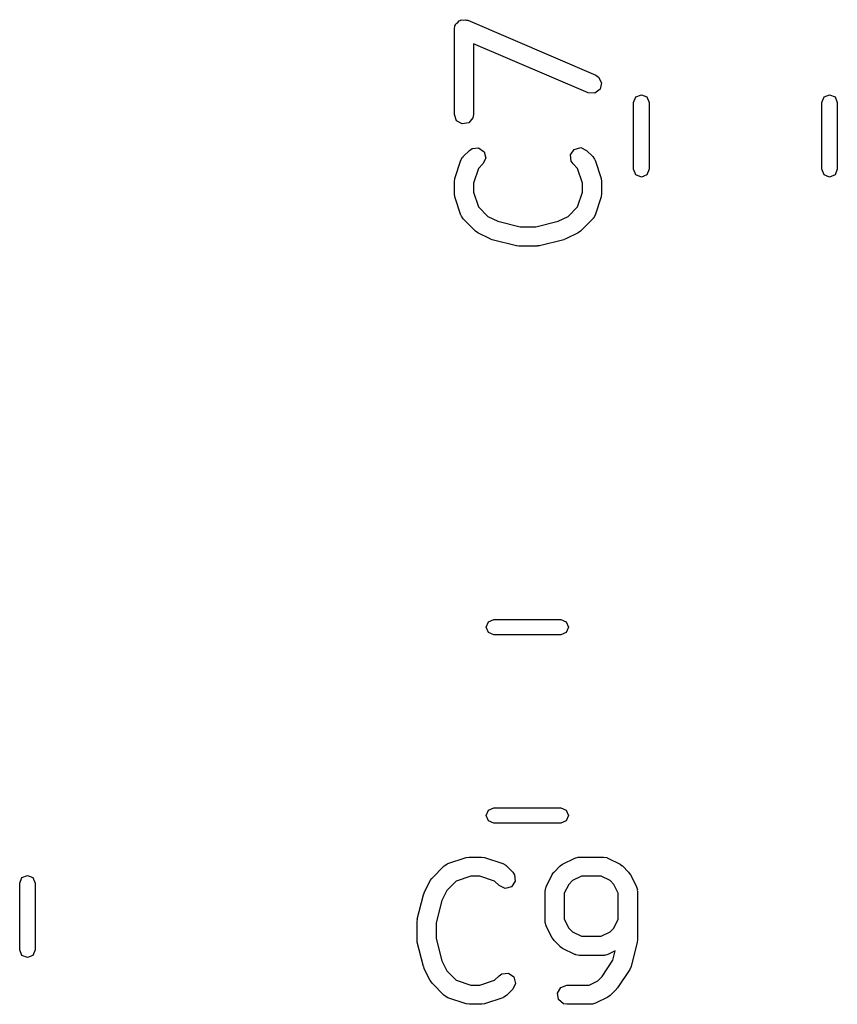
# Model space of a CAD drawing. Extents: x 44 to 148, y -85 to -25.
# Tile 2 of 58: x 59.54 to 65.92, y -81.97 to -74.28. Entities that reach past the tile are written whole.
import ezdxf

# ---------------------------------------------------------------- set-up
doc = ezdxf.new("R2010")
doc.units = 0
doc.layers.add('BLACK', color=7, linetype='CONTINUOUS')

msp = doc.modelspace()

# ---------------------------------------------------------------- linework, layer by layer
at = {"layer": 'BLACK', "linetype": 'CONTINUOUS'}
for p, q in [((62.930619, -74.350666), (62.935142, -74.325014)), ((62.930619, -75.017332), (62.930619, -74.350666)), ((62.935142, -74.325014), (62.940836, -74.318227)), ((62.940836, -74.318227), (62.94286, -74.3096)), ((62.94286, -74.3096), (62.956871, -74.299117)), ((62.956871, -74.299117), (62.968119, -74.285714)), ((62.968119, -74.285714), (62.976845, -74.284175)), ((62.976845, -74.284175), (62.98394, -74.278868)), ((62.98394, -74.278868), (63.001408, -74.279844)), ((63.001408, -74.279844), (63.018643, -74.276805)), ((63.018643, -74.276805), (63.026317, -74.281235)), ((63.026317, -74.281235), (63.035163, -74.28173)), ((63.035163, -74.28173), (64.035163, -74.710301)), ((63.976075, -74.848173), (63.080619, -74.464406)), ((63.080619, -74.464406), (63.080619, -75.017332)), ((64.035163, -74.710301), (64.056959, -74.724563)), ((64.056959, -74.724563), (64.080091, -74.770355)), ((64.080091, -74.770355), (64.068377, -74.820303)), ((64.027298, -74.851035), (63.976075, -74.848173)), ((64.068377, -74.820303), (64.027298, -74.851035)), ((64.3306, -74.922748), (64.348174, -74.880322)), ((64.348174, -74.880322), (64.3906, -74.862748)), ((64.3906, -74.862748), (64.433026, -74.880322)), ((64.433026, -74.880322), (64.4506, -74.922748)), ((65.8006, -74.922748), (65.818174, -74.880322)), ((65.818174, -74.880322), (65.8606, -74.862748)), ((65.8606, -74.862748), (65.903026, -74.880322)), ((65.903026, -74.880322), (65.9206, -74.922748)), ((64.3306, -75.445252), (64.3306, -74.922748)), ((64.4506, -74.922748), (64.4506, -75.445252)), ((65.8006, -75.445252), (65.8006, -74.922748)), ((65.9206, -74.922748), (65.9206, -75.445252)), ((62.948166, -75.065541), (62.930619, -75.017332)), ((63.076096, -75.042984), (63.043119, -75.082284)), ((63.080619, -75.017332), (63.076096, -75.042984)), ((62.992595, -75.091193), (62.948166, -75.065541)), ((63.043119, -75.082284), (62.992595, -75.091193)), ((62.982087, -75.374568), (62.994489, -75.351663)), ((62.994489, -75.351663), (62.99831, -75.349315)), ((62.99831, -75.349315), (63.000205, -75.345252)), ((63.000205, -75.345252), (63.047824, -75.297633)), ((63.047824, -75.297633), (63.069161, -75.282693)), ((63.069161, -75.282693), (63.120268, -75.278222)), ((63.120268, -75.278222), (63.162294, -75.307648)), ((63.162294, -75.307648), (63.175571, -75.357203)), ((63.837935, -75.331255), (63.867361, -75.289229)), ((63.842407, -75.382363), (63.837935, -75.331255)), ((63.867361, -75.289229), (63.916916, -75.275952)), ((63.916916, -75.275952), (63.963412, -75.297632)), ((63.963412, -75.297632), (64.011032, -75.345251)), ((64.011032, -75.345251), (64.025973, -75.366588)), ((62.934468, -75.517425), (62.982087, -75.374568)), ((63.15389, -75.403699), (63.11879, -75.438798)), ((63.175571, -75.357203), (63.15389, -75.403699)), ((63.857348, -75.4037), (63.842407, -75.382363)), ((63.892448, -75.438799), (63.857348, -75.4037)), ((64.025973, -75.366588), (64.026363, -75.371056)), ((64.026363, -75.371056), (64.029151, -75.374568)), ((64.029151, -75.374568), (64.07677, -75.517424)), ((63.11879, -75.438798), (63.080619, -75.553312)), ((63.930619, -75.553312), (63.892448, -75.438799)), ((64.348174, -75.487678), (64.3306, -75.445252)), ((64.3906, -75.505252), (64.348174, -75.487678)), ((64.433026, -75.487678), (64.3906, -75.505252)), ((64.4506, -75.445252), (64.433026, -75.487678)), ((65.818174, -75.487678), (65.8006, -75.445252)), ((65.8606, -75.505252), (65.818174, -75.487678)), ((65.903026, -75.487678), (65.8606, -75.505252)), ((65.9206, -75.445252), (65.903026, -75.487678)), ((62.930619, -75.541142), (62.934512, -75.519059)), ((62.930619, -75.63638), (62.930619, -75.541142)), ((62.934512, -75.519059), (62.934468, -75.517425)), ((63.080619, -75.553312), (63.080619, -75.624209)), ((63.930619, -75.62421), (63.930619, -75.553312)), ((64.07677, -75.517424), (64.080059, -75.539604)), ((64.080059, -75.539604), (64.080619, -75.541142)), ((64.080619, -75.541142), (64.080619, -75.63638)), ((62.931179, -75.637918), (62.930619, -75.63638)), ((62.934468, -75.660097), (62.931179, -75.637918)), ((63.080619, -75.624209), (63.11879, -75.738723)), ((63.892448, -75.738722), (63.930619, -75.62421)), ((64.080619, -75.63638), (64.076725, -75.658462)), ((64.076725, -75.658462), (64.07677, -75.660098)), ((62.982087, -75.802954), (62.934468, -75.660097)), ((64.07677, -75.660098), (64.029151, -75.802954)), ((62.984874, -75.806466), (62.982087, -75.802954)), ((62.985265, -75.810933), (62.984874, -75.806466)), ((63.000205, -75.83227), (62.985265, -75.810933)), ((63.11879, -75.738723), (63.192903, -75.812836)), ((63.192903, -75.812836), (63.26989, -75.851329)), ((63.741347, -75.851329), (63.818334, -75.812835)), ((63.818334, -75.812835), (63.892448, -75.738722)), ((64.029151, -75.802954), (64.016748, -75.825859)), ((63.095443, -75.927508), (63.000205, -75.83227)), ((63.26989, -75.851329), (63.443424, -75.894713)), ((63.567813, -75.894713), (63.741347, -75.851329)), ((64.011033, -75.83227), (63.915794, -75.927508)), ((64.012928, -75.828205), (64.011033, -75.83227)), ((64.016748, -75.825859), (64.012928, -75.828205)), ((63.096924, -75.928198), (63.095443, -75.927508)), ((63.114935, -75.941557), (63.096924, -75.928198)), ((63.210173, -75.989176), (63.114935, -75.941557)), ((63.443424, -75.894713), (63.567813, -75.894713)), ((63.896302, -75.941557), (63.801064, -75.989176)), ((63.897425, -75.94037), (63.896302, -75.941557)), ((63.915794, -75.927508), (63.897425, -75.94037)), ((63.213701, -75.989582), (63.210173, -75.989176)), ((63.225524, -75.994855), (63.213701, -75.989582)), ((63.416, -76.042474), (63.225524, -75.994855)), ((63.419448, -76.042113), (63.416, -76.042474)), ((63.43419, -76.044713), (63.419448, -76.042113)), ((63.580304, -76.043527), (63.577047, -76.044713)), ((63.595237, -76.042474), (63.580304, -76.043527)), ((63.785713, -75.994855), (63.595237, -76.042474)), ((63.788657, -75.992866), (63.785713, -75.994855)), ((63.801064, -75.989176), (63.788657, -75.992866)), ((63.577047, -76.044713), (63.43419, -76.044713)), ((63.196322, -78.978574), (63.238748, -78.961)), ((63.238748, -78.961), (63.761252, -78.961)), ((63.761252, -78.961), (63.803678, -78.978574)), ((63.178748, -79.021), (63.196322, -78.978574)), ((63.196322, -79.063426), (63.178748, -79.021)), ((63.803678, -78.978574), (63.821252, -79.021)), ((63.821252, -79.021), (63.803678, -79.063426)), ((63.238748, -79.081), (63.196322, -79.063426)), ((63.761252, -79.081), (63.238748, -79.081)), ((63.803678, -79.063426), (63.761252, -79.081)), ((63.178748, -80.491), (63.196322, -80.448574)), ((63.196322, -80.533426), (63.178748, -80.491)), ((63.196322, -80.448574), (63.238748, -80.431)), ((63.238748, -80.431), (63.761252, -80.431)), ((63.761252, -80.431), (63.803678, -80.448574)), ((63.803678, -80.448574), (63.821252, -80.491)), ((63.821252, -80.491), (63.803678, -80.533426)), ((63.238748, -80.551), (63.196322, -80.533426)), ((63.761252, -80.551), (63.238748, -80.551)), ((63.803678, -80.533426), (63.761252, -80.551)), ((62.756491, -80.980643), (62.851729, -80.885405)), ((62.851729, -80.885405), (62.873066, -80.870464)), ((62.873066, -80.870464), (62.877534, -80.870073)), ((62.877534, -80.870073), (62.881045, -80.867287)), ((62.881045, -80.867287), (63.023901, -80.819668)), ((63.023901, -80.819668), (63.046081, -80.816378)), ((63.046081, -80.816378), (63.047619, -80.815819)), ((63.047619, -80.815819), (63.142857, -80.815819)), ((63.142857, -80.815819), (63.164939, -80.819712)), ((63.164939, -80.819712), (63.166574, -80.819668)), ((63.166574, -80.819668), (63.309431, -80.867287)), ((63.309431, -80.867287), (63.332336, -80.879689)), ((63.332336, -80.879689), (63.334683, -80.88351)), ((63.334683, -80.88351), (63.338747, -80.885405)), ((63.338747, -80.885405), (63.386366, -80.933024)), ((63.708872, -80.933024), (63.756491, -80.885405)), ((63.756491, -80.885405), (63.774857, -80.872545)), ((63.774857, -80.872545), (63.775983, -80.871356)), ((63.775983, -80.871356), (63.871221, -80.823737)), ((63.871221, -80.823737), (63.896187, -80.816311)), ((63.896187, -80.816311), (63.900548, -80.817352)), ((63.900548, -80.817352), (63.904762, -80.815819)), ((63.904762, -80.815819), (64.095238, -80.815819)), ((64.095238, -80.815819), (64.12089, -80.820342)), ((64.12089, -80.820342), (64.124325, -80.823224)), ((64.124325, -80.823224), (64.128779, -80.823737)), ((64.128779, -80.823737), (64.224017, -80.871356)), ((64.224017, -80.871356), (64.242027, -80.884714)), ((64.242027, -80.884714), (64.243509, -80.885405)), ((64.243509, -80.885405), (64.291128, -80.933024)), ((59.554574, -80.976322), (59.597, -80.958748)), ((59.597, -80.958748), (59.639426, -80.976322)), ((63.386366, -80.933024), (63.401306, -80.954361)), ((63.401306, -80.954361), (63.405777, -81.005468)), ((63.647204, -81.047754), (63.694823, -80.952516)), ((63.694823, -80.952516), (63.708181, -80.934505)), ((63.708181, -80.934505), (63.708872, -80.933024)), ((64.291128, -80.933024), (64.303987, -80.95139)), ((64.303987, -80.95139), (64.305177, -80.952516)), ((64.305177, -80.952516), (64.352796, -81.047754)), ((59.537, -81.018748), (59.554574, -80.976322)), ((59.537, -81.541252), (59.537, -81.018748)), ((59.639426, -80.976322), (59.657, -81.018748)), ((59.657, -81.018748), (59.657, -81.541252)), ((62.694823, -81.095373), (62.742442, -81.000135)), ((62.742442, -81.000135), (62.7558, -80.982124)), ((62.7558, -80.982124), (62.756491, -80.980643)), ((62.945276, -81.00399), (62.871163, -81.078103)), ((63.059789, -80.965819), (62.945276, -81.00399)), ((63.130687, -80.965819), (63.059789, -80.965819)), ((63.2452, -81.00399), (63.130687, -80.965819)), ((63.2803, -81.03909), (63.2452, -81.00399)), ((63.326796, -81.060771), (63.2803, -81.03909)), ((63.405777, -81.005468), (63.376351, -81.047494)), ((63.823544, -81.030484), (63.789286, -81.099)), ((63.853951, -81.000077), (63.823544, -81.030484)), ((63.922467, -80.965819), (63.853951, -81.000077)), ((64.077533, -80.965819), (63.922467, -80.965819)), ((64.146049, -81.000077), (64.077533, -80.965819)), ((64.176456, -81.030484), (64.146049, -81.000077)), ((64.210714, -81.099), (64.176456, -81.030484)), ((62.641525, -81.3012), (62.689144, -81.110724)), ((62.689144, -81.110724), (62.694416, -81.098901)), ((62.694416, -81.098901), (62.694823, -81.095373)), ((62.871163, -81.078103), (62.832669, -81.15509)), ((63.376351, -81.047494), (63.326796, -81.060771)), ((63.639286, -81.081295), (63.643809, -81.055643)), ((63.639286, -81.31939), (63.639286, -81.081295)), ((63.643809, -81.055643), (63.646691, -81.052207)), ((63.646691, -81.052207), (63.647204, -81.047754)), ((63.789286, -81.099), (63.789286, -81.301685)), ((64.210714, -81.301685), (64.210714, -81.099)), ((64.352796, -81.047754), (64.360222, -81.07272)), ((64.360222, -81.07272), (64.35918, -81.077081)), ((64.35918, -81.077081), (64.360714, -81.081295)), ((64.360714, -81.081295), (64.360714, -81.462247)), ((62.832669, -81.15509), (62.789286, -81.328624)), ((62.639286, -81.31939), (62.641885, -81.304648)), ((62.639286, -81.462247), (62.639286, -81.31939)), ((62.641885, -81.304648), (62.641525, -81.3012)), ((62.789286, -81.328624), (62.789286, -81.453013)), ((63.640819, -81.323603), (63.639286, -81.31939)), ((63.639778, -81.327964), (63.640819, -81.323603)), ((63.647204, -81.352931), (63.639778, -81.327964)), ((63.789286, -81.301685), (63.823544, -81.370201)), ((64.176456, -81.370201), (64.210714, -81.301685)), ((63.694823, -81.448169), (63.647204, -81.352931)), ((63.823544, -81.370201), (63.853951, -81.400608)), ((63.853951, -81.400608), (63.922467, -81.434866)), ((64.077533, -81.434866), (64.146049, -81.400608)), ((64.146049, -81.400608), (64.176456, -81.370201)), ((62.640471, -81.465504), (62.639286, -81.462247)), ((62.641525, -81.480437), (62.640471, -81.465504)), ((62.689144, -81.670913), (62.641525, -81.480437)), ((62.789286, -81.453013), (62.832669, -81.626547)), ((63.696012, -81.449294), (63.694823, -81.448169)), ((63.708872, -81.467661), (63.696012, -81.449294)), ((63.756491, -81.51528), (63.708872, -81.467661)), ((63.922467, -81.434866), (64.077533, -81.434866)), ((64.358475, -81.480437), (64.310856, -81.670913)), ((64.360714, -81.462247), (64.358114, -81.476988)), ((64.358114, -81.476988), (64.358475, -81.480437)), ((59.554574, -81.583678), (59.537, -81.541252)), ((59.657, -81.541252), (59.639426, -81.583678)), ((63.757972, -81.515971), (63.756491, -81.51528)), ((63.775983, -81.529329), (63.757972, -81.515971)), ((63.871221, -81.576948), (63.775983, -81.529329)), ((63.875674, -81.57746), (63.871221, -81.576948)), ((63.87911, -81.580343), (63.875674, -81.57746)), ((63.904762, -81.584866), (63.87911, -81.580343)), ((64.128779, -81.576948), (64.103812, -81.584374)), ((64.187009, -81.547833), (64.128779, -81.576948)), ((64.168485, -81.621929), (64.187009, -81.547833)), ((59.597, -81.601252), (59.554574, -81.583678)), ((59.639426, -81.583678), (59.597, -81.601252)), ((62.832669, -81.626547), (62.871163, -81.703534)), ((64.095238, -81.584866), (63.904762, -81.584866)), ((64.08457, -81.7478), (64.168485, -81.621929)), ((64.099451, -81.583332), (64.095238, -81.584866)), ((64.103812, -81.584374), (64.099451, -81.583332)), ((62.691132, -81.673857), (62.689144, -81.670913)), ((62.694823, -81.686264), (62.691132, -81.673857)), ((62.742442, -81.781502), (62.694823, -81.686264)), ((62.871163, -81.703534), (62.945276, -81.777648)), ((63.280299, -81.742548), (63.301636, -81.727607)), ((63.301636, -81.727607), (63.352744, -81.723135)), ((63.352744, -81.723135), (63.394769, -81.752561)), ((64.300499, -81.694325), (64.205261, -81.837183)), ((64.300601, -81.693905), (64.300499, -81.694325)), ((64.310856, -81.670913), (64.300601, -81.693905)), ((62.743628, -81.782625), (62.742442, -81.781502)), ((62.756491, -81.800994), (62.743628, -81.782625)), ((62.851729, -81.896233), (62.756491, -81.800994)), ((62.945276, -81.777648), (63.059789, -81.815819)), ((63.130687, -81.815819), (63.2452, -81.777647)), ((63.2452, -81.777647), (63.280299, -81.742548)), ((63.408047, -81.802116), (63.386366, -81.848613)), ((63.394769, -81.752561), (63.408047, -81.802116)), ((63.982295, -81.815819), (64.05081, -81.781561)), ((64.05081, -81.781561), (64.08457, -81.7478)), ((63.059789, -81.815819), (63.130687, -81.815819)), ((63.386366, -81.848613), (63.338748, -81.896232)), ((63.735663, -81.877795), (63.761315, -81.833366)), ((63.744572, -81.928319), (63.735663, -81.877795)), ((63.761315, -81.833366), (63.809524, -81.815819)), ((63.809524, -81.815819), (63.982295, -81.815819)), ((64.19589, -81.848613), (64.148272, -81.896232)), ((64.197366, -81.845446), (64.19589, -81.848613)), ((64.205261, -81.837183), (64.197366, -81.845446)), ((62.855793, -81.898128), (62.851729, -81.896233)), ((62.85814, -81.901948), (62.855793, -81.898128)), ((62.881045, -81.914351), (62.85814, -81.901948)), ((63.023901, -81.96197), (62.881045, -81.914351)), ((63.025536, -81.961925), (63.023901, -81.96197)), ((63.047619, -81.965819), (63.025536, -81.961925)), ((63.166574, -81.96197), (63.144395, -81.965258)), ((63.309431, -81.914351), (63.166574, -81.96197)), ((63.312942, -81.911563), (63.309431, -81.914351)), ((63.317411, -81.911173), (63.312942, -81.911563)), ((63.338748, -81.896232), (63.317411, -81.911173)), ((63.783872, -81.961296), (63.744572, -81.928319)), ((63.809524, -81.965819), (63.783872, -81.961296)), ((64.004213, -81.964285), (64, -81.965819)), ((64.008574, -81.965327), (64.004213, -81.964285)), ((64.033541, -81.957901), (64.008574, -81.965327)), ((64.128779, -81.910282), (64.033541, -81.957901)), ((64.129903, -81.909094), (64.128779, -81.910282)), ((64.148272, -81.896232), (64.129903, -81.909094)), ((63.142857, -81.965819), (63.047619, -81.965819)), ((63.144395, -81.965258), (63.142857, -81.965819)), ((64, -81.965819), (63.809524, -81.965819))]:
    msp.add_line(p, q, dxfattribs=at)

doc.saveas('drawing.dxf')
